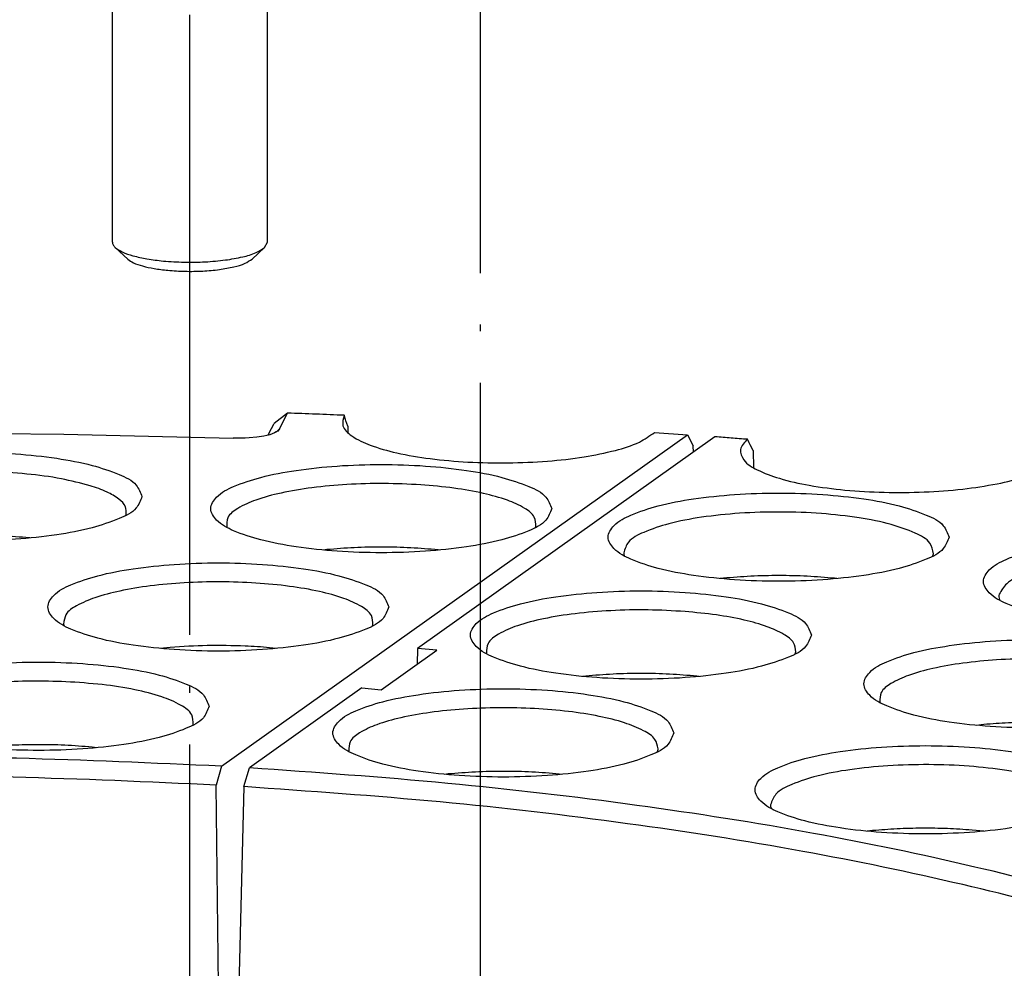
# Model space of a CAD drawing. Header units: inches. Extents: x -399 to 442, y -299 to 295.
# Tile 46 of 138: x -116 to -101, y 194 to 208. Entities that reach past the tile are written whole.
import ezdxf

# ---------------------------------------------------------------- set-up
doc = ezdxf.new("R2010")
doc.units = ezdxf.units.IN
doc.linetypes.add('DOT_CENTER', pattern=[14, 12, -1, 0, -1])
doc.layers.add('1', color=7, linetype='Continuous')
doc.dimstyles.get("Standard").update_dxf_attribs({"dimtxt": 0.18, "dimasz": 0.18, "dimexe": 0.18, "dimexo": 0.0625, "dimgap": 0.09, "dimtad": 0, "dimtih": 1, "dimtoh": 1, "dimdec": 4, "dimzin": 0, "dimdsep": 46, "dimtxsty": 'Standard', "dimcen": 0.09, "dimadec": 0, "dimazin": 0, "dimtfac": 1, "dimtdec": 4, "dimtofl": 0, "dimtmove": 0, "dimatfit": 3, "dimfxl": 1, "dimtolj": 1, "dimtzin": 0, "dimarcsym": 0})

# ---------------------------------------------------------------- blocks, each defined once
blk = doc.blocks.new('0515-0773_3', base_point=(-144.198, 255.539))
at = {"color": 7, "linetype": 'Continuous'}
for p, q in [((-142.998, 256.109), (-142.998, 261.097)), ((-139.998, 256.109), (-139.998, 261.098)), ((-142.943, 256.005), (-142.702, 255.781)), ((-140.052, 256.005), (-140.293, 255.781)), ((-140.052, 256.005), (-139.998, 256.109))]:
    blk.add_line(p, q, dxfattribs=at)
for points, knots in [([(-142.998, 256.109), (-142.995, 256.091), (-142.988, 256.051), (-142.959, 256.021), (-142.943, 256.005)], [0, 0, 0, 0, 0.0542728, 0.1201719, 0.1201719, 0.1201719, 0.1201719]), ([(-142.943, 256.005), (-142.899, 255.975), (-142.794, 255.902), (-142.581, 255.838), (-142.315, 255.778), (-142.117, 255.756), (-142.011, 255.744)], [0, 0, 0, 0, 0.1597756, 0.3814893, 0.6586913, 0.9787606, 0.9787606, 0.9787606, 0.9787606]), ([(-142.011, 255.744), (-141.877, 255.735), (-141.607, 255.716), (-141.206, 255.724), (-140.826, 255.756), (-140.498, 255.816), (-140.235, 255.885), (-140.106, 255.97), (-140.052, 256.005)], [0, 0, 0, 0, 0.402303, 0.812393, 1.201619, 1.543274, 1.815495, 2.005697, 2.005697, 2.005697, 2.005697]), ([(-142.702, 255.781), (-142.665, 255.756), (-142.578, 255.695), (-142.4, 255.642), (-142.179, 255.592), (-142.014, 255.574), (-141.925, 255.564)], [0, 0, 0, 0, 0.1331461, 0.3179069, 0.5489074, 0.8156303, 0.8156303, 0.8156303, 0.8156303]), ([(-141.925, 255.564), (-141.814, 255.556), (-141.588, 255.54), (-141.254, 255.547), (-140.938, 255.573), (-140.664, 255.624), (-140.445, 255.681), (-140.338, 255.752), (-140.293, 255.781)], [0, 0, 0, 0, 0.335255, 0.677, 1.001358, 1.286072, 1.512922, 1.671422, 1.671422, 1.671422, 1.671422])]:
    blk.add_open_spline(points, degree=3, knots=knots, dxfattribs=at)
at = {"layer": '1', "color": 1, "linetype": 'DOT_CENTER'}
blk.add_line((-141.498, 149.633), (-141.498, 262.598), dxfattribs=at)
blk = doc.blocks.new('N2390-20301_8__104', base_point=(-140.548, 234.274))
at = {"color": 7, "linetype": 'Continuous'}
for p, q in [((-131.333, 252.341), (-137.094, 248.244)), ((-130.674, 252.226), (-130.705, 252.292)), ((-130.654, 252.185), (-130.674, 252.226)), ((-130.596, 252.076), (-130.654, 252.185)), ((-130.596, 252.076), (-130.588, 251.743)), ((-127.115, 250.035), (-127.103, 250.075)), ((-133.091, 250.047), (-133.088, 250.037)), ((-131.171, 249.602), (-131.231, 249.596)), ((-128.973, 249.596), (-129.017, 249.601)), ((-125.827, 249.19), (-125.823, 249.18)), ((-137.795, 247.442), (-136.718, 248.209)), ((-137.094, 248.244), (-137.101, 247.936)), ((-136.718, 248.209), (-137.094, 248.244)), ((-129.779, 248.14), (-129.768, 248.18)), ((-135.756, 248.152), (-135.752, 248.142)), ((-133.836, 247.707), (-133.895, 247.701)), ((-131.638, 247.701), (-131.682, 247.706)), ((-138.171, 247.478), (-140.345, 245.932)), ((-138.171, 247.478), (-137.795, 247.442)), ((-128.141, 247.207), (-128.136, 247.196)), ((-126.127, 246.771), (-126.28, 246.755)), ((-138.42, 246.257), (-138.417, 246.247)), ((-132.444, 246.246), (-132.433, 246.285)), ((-140.456, 245.568), (-140.345, 245.932)), ((-136.5, 245.813), (-136.56, 245.806)), ((-134.303, 245.806), (-134.346, 245.811)), ((-140.456, 245.568), (-140.548, 241.691)), ((-130.248, 245.153), (-130.244, 245.145)), ((-128.281, 244.716), (-128.387, 244.705)), ((-126.129, 244.706), (-126.357, 244.727))]:
    blk.add_line(p, q, dxfattribs=at)
for points, knots in [([(-130.705, 252.292), (-130.809, 252.3), (-131.019, 252.317), (-131.228, 252.333), (-131.333, 252.341)], [0, 0, 0, 0, 0.3145229, 0.629541, 0.629541, 0.629541, 0.629541]), ([(-130.705, 252.292), (-130.766, 252.23), (-130.881, 252.114), (-130.771, 251.839), (-130.478, 251.673), (-130.049, 251.512), (-129.475, 251.388), (-128.797, 251.3), (-128.054, 251.258), (-127.292, 251.264), (-126.56, 251.317), (-125.906, 251.418), (-125.36, 251.542), (-125.062, 251.686), (-124.933, 251.749)], [0, 0, 0, 0, 0.23831, 0.448528, 0.766886, 1.229392, 1.824038, 2.520697, 3.279656, 4.056109, 4.803883, 5.479059, 6.043783, 6.471241, 6.471241, 6.471241, 6.471241]), ([(-126.8, 250.398), (-126.831, 250.477), (-126.911, 250.681), (-127.299, 250.856), (-127.806, 251.028), (-128.485, 251.153), (-129.263, 251.234), (-130.101, 251.262), (-130.937, 251.234), (-131.718, 251.153), (-132.391, 251.028), (-132.913, 250.856), (-133.267, 250.681), (-133.452, 250.398), (-133.267, 250.116), (-132.913, 249.94), (-132.391, 249.768), (-131.718, 249.644), (-130.937, 249.562), (-130.101, 249.535), (-129.263, 249.562), (-128.485, 249.644), (-127.806, 249.768), (-127.299, 249.94), (-126.911, 250.116), (-126.831, 250.319), (-126.8, 250.398)], [0, 0, 0, 0, 0.248013, 0.63675, 1.190211, 1.887011, 2.687469, 3.542067, 4.396665, 5.197123, 5.893923, 6.447384, 6.83612, 7.084134, 7.332147, 7.720883, 8.274345, 8.971144, 9.771602, 10.626201, 11.480799, 12.281257, 12.978057, 13.531518, 13.920254, 14.168267, 14.168267, 14.168267, 14.168267]), ([(-127.103, 250.075), (-127.12, 250.149), (-127.163, 250.337), (-127.509, 250.507), (-127.958, 250.667), (-128.576, 250.786), (-129.29, 250.865), (-130.064, 250.894), (-130.84, 250.87), (-131.562, 250.796), (-132.191, 250.68), (-132.656, 250.521), (-133.013, 250.357), (-133.076, 250.168), (-133.1, 250.094)], [0, 0, 0, 0, 0.21803, 0.557768, 1.053548, 1.687885, 2.423832, 3.214245, 4.007128, 4.750267, 5.395862, 5.905732, 6.259865, 6.484729, 6.484729, 6.484729, 6.484729]), ([(-119.536, 249.541), (-119.567, 249.621), (-119.647, 249.824), (-120.035, 250), (-120.542, 250.171), (-121.221, 250.296), (-121.999, 250.377), (-122.836, 250.405), (-123.673, 250.377), (-124.454, 250.296), (-125.127, 250.171), (-125.649, 250), (-126.003, 249.824), (-126.188, 249.541), (-126.003, 249.259), (-125.649, 249.083), (-125.127, 248.912), (-124.454, 248.787), (-123.673, 248.705), (-122.836, 248.678), (-121.999, 248.705), (-121.221, 248.787), (-120.542, 248.912), (-120.035, 249.083), (-119.647, 249.259), (-119.567, 249.462), (-119.536, 249.541)], [0, 0, 0, 0, 0.248013, 0.63675, 1.190211, 1.887011, 2.687469, 3.542067, 4.396665, 5.197123, 5.893923, 6.447384, 6.83612, 7.084134, 7.332147, 7.720883, 8.274345, 8.971144, 9.771602, 10.626201, 11.480799, 12.281257, 12.978057, 13.531518, 13.920254, 14.168267, 14.168267, 14.168267, 14.168267]), ([(-133.1, 250.094), (-133.099, 250.086), (-133.098, 250.07), (-133.093, 250.055), (-133.091, 250.047)], [0, 0, 0, 0, 0.02393654, 0.04835676, 0.04835676, 0.04835676, 0.04835676]), ([(-119.839, 249.218), (-119.855, 249.29), (-119.895, 249.472), (-120.224, 249.641), (-120.654, 249.799), (-121.247, 249.919), (-121.937, 250.001), (-122.689, 250.035), (-123.451, 250.02), (-124.17, 249.956), (-124.806, 249.851), (-125.299, 249.701), (-125.676, 249.549), (-125.788, 249.367), (-125.831, 249.296)], [0, 0, 0, 0, 0.21218, 0.53869, 1.014085, 1.623579, 2.333808, 3.10161, 3.878891, 4.616779, 5.269699, 5.799822, 6.183534, 6.429403, 6.429403, 6.429403, 6.429403]), ([(-129.017, 249.601), (-129.193, 249.616), (-129.552, 249.646), (-130.094, 249.657), (-130.636, 249.647), (-130.995, 249.617), (-131.171, 249.602)], [0, 0, 0, 0, 0.530397, 1.078155, 1.626126, 2.157153, 2.157153, 2.157153, 2.157153]), ([(-129.465, 248.503), (-129.496, 248.583), (-129.576, 248.786), (-129.964, 248.962), (-130.471, 249.133), (-131.149, 249.258), (-131.928, 249.339), (-132.765, 249.367), (-133.602, 249.339), (-134.382, 249.258), (-135.055, 249.133), (-135.577, 248.962), (-135.932, 248.786), (-136.117, 248.503), (-135.932, 248.221), (-135.577, 248.045), (-135.055, 247.874), (-134.382, 247.749), (-133.602, 247.667), (-132.765, 247.64), (-131.928, 247.667), (-131.149, 247.749), (-130.471, 247.874), (-129.964, 248.045), (-129.576, 248.221), (-129.496, 248.424), (-129.465, 248.503)], [0, 0, 0, 0, 0.248013, 0.63675, 1.190211, 1.887011, 2.687469, 3.542067, 4.396665, 5.197123, 5.893923, 6.447384, 6.83612, 7.084134, 7.332147, 7.720883, 8.274345, 8.971144, 9.771602, 10.626201, 11.480799, 12.281257, 12.978057, 13.531518, 13.920254, 14.168267, 14.168267, 14.168267, 14.168267]), ([(-125.831, 249.296), (-125.834, 249.278), (-125.84, 249.243), (-125.831, 249.208), (-125.827, 249.19)], [0, 0, 0, 0, 0.0532544, 0.1070585, 0.1070585, 0.1070585, 0.1070585]), ([(-131.913, 248.958), (-132.152, 248.972), (-132.631, 248.999), (-133.341, 248.982), (-134.018, 248.927), (-134.622, 248.832), (-135.126, 248.705), (-135.482, 248.554), (-135.748, 248.379), (-135.753, 248.218), (-135.756, 248.152)], [0, 0, 0, 0, 0.715599, 1.438648, 2.129821, 2.752091, 3.273752, 3.672432, 3.943941, 4.133844, 4.133844, 4.133844, 4.133844]), ([(-129.768, 248.18), (-129.777, 248.24), (-129.798, 248.386), (-130.033, 248.543), (-130.35, 248.685), (-130.793, 248.806), (-131.324, 248.903), (-131.71, 248.939), (-131.913, 248.958)], [0, 0, 0, 0, 0.176579, 0.426328, 0.781955, 1.241462, 1.789304, 2.402751, 2.402751, 2.402751, 2.402751]), ([(-121.85, 247.558), (-121.881, 247.637), (-121.961, 247.841), (-122.349, 248.016), (-122.856, 248.188), (-123.535, 248.312), (-124.313, 248.394), (-125.15, 248.421), (-125.987, 248.394), (-126.767, 248.312), (-127.44, 248.188), (-127.962, 248.016), (-128.317, 247.841), (-128.502, 247.558), (-128.317, 247.275), (-127.962, 247.1), (-127.44, 246.928), (-126.767, 246.803), (-125.987, 246.722), (-125.15, 246.695), (-124.313, 246.722), (-123.535, 246.803), (-122.856, 246.928), (-122.349, 247.1), (-121.961, 247.275), (-121.881, 247.479), (-121.85, 247.558)], [0, 0, 0, 0, 0.248013, 0.63675, 1.190211, 1.887011, 2.687469, 3.542067, 4.396665, 5.197123, 5.893923, 6.447384, 6.83612, 7.084134, 7.332147, 7.720883, 8.274345, 8.971144, 9.771602, 10.626201, 11.480799, 12.281257, 12.978057, 13.531518, 13.920254, 14.168267, 14.168267, 14.168267, 14.168267]), ([(-122.155, 247.225), (-122.162, 247.289), (-122.181, 247.445), (-122.439, 247.61), (-122.785, 247.758), (-123.27, 247.882), (-123.849, 247.975), (-124.5, 248.033), (-125.185, 248.051), (-125.868, 248.029), (-126.514, 247.968), (-127.083, 247.871), (-127.557, 247.744), (-127.89, 247.596), (-128.136, 247.424), (-128.14, 247.271), (-128.141, 247.207)], [0, 0, 0, 0, 0.185983, 0.453655, 0.840471, 1.342213, 1.938898, 2.602263, 3.299205, 3.994354, 4.652456, 5.240775, 5.731694, 6.106351, 6.362994, 6.546096, 6.546096, 6.546096, 6.546096]), ([(-131.682, 247.706), (-131.858, 247.721), (-132.216, 247.751), (-132.758, 247.762), (-133.301, 247.752), (-133.659, 247.722), (-133.836, 247.707)], [0, 0, 0, 0, 0.530396, 1.078153, 1.626124, 2.15715, 2.15715, 2.15715, 2.15715]), ([(-132.13, 246.608), (-132.161, 246.688), (-132.24, 246.891), (-132.628, 247.067), (-133.135, 247.238), (-133.814, 247.363), (-134.593, 247.445), (-135.43, 247.472), (-136.267, 247.445), (-137.047, 247.363), (-137.72, 247.238), (-138.242, 247.067), (-138.596, 246.891), (-138.782, 246.608), (-138.596, 246.326), (-138.242, 246.15), (-137.72, 245.979), (-137.047, 245.854), (-136.267, 245.772), (-135.43, 245.745), (-134.593, 245.772), (-133.814, 245.854), (-133.135, 245.979), (-132.628, 246.15), (-132.24, 246.326), (-132.161, 246.529), (-132.13, 246.608)], [0, 0, 0, 0, 0.248013, 0.63675, 1.190211, 1.887011, 2.687469, 3.542067, 4.396665, 5.197123, 5.893923, 6.447384, 6.83612, 7.084134, 7.332147, 7.720883, 8.274345, 8.971144, 9.771602, 10.626201, 11.480799, 12.281257, 12.978057, 13.531518, 13.920254, 14.168267, 14.168267, 14.168267, 14.168267]), ([(-132.431, 246.301), (-132.446, 246.365), (-132.485, 246.521), (-132.754, 246.678), (-133.112, 246.824), (-133.604, 246.943), (-134.185, 247.033), (-134.834, 247.086), (-135.513, 247.102), (-136.189, 247.077), (-136.824, 247.014), (-137.385, 246.916), (-137.85, 246.79), (-138.176, 246.642), (-138.417, 246.472), (-138.419, 246.32), (-138.42, 246.257)], [0, 0, 0, 0, 0.190005, 0.469166, 0.86595, 1.373744, 1.972077, 2.632955, 3.323984, 4.010777, 4.659223, 5.23777, 5.719922, 6.087767, 6.340207, 6.521356, 6.521356, 6.521356, 6.521356]), ([(-124.204, 246.774), (-124.362, 246.785), (-124.682, 246.808), (-125.166, 246.816), (-125.65, 246.807), (-125.97, 246.783), (-126.127, 246.771)], [0, 0, 0, 0, 0.476051, 0.96378, 1.451109, 1.925972, 1.925972, 1.925972, 1.925972]), ([(-132.433, 246.285), (-132.432, 246.288), (-132.431, 246.293), (-132.431, 246.298), (-132.431, 246.301)], [0, 0, 0, 0, 0.007997, 0.01595734, 0.01595734, 0.01595734, 0.01595734]), ([(-123.958, 245.507), (-123.989, 245.587), (-124.069, 245.79), (-124.456, 245.966), (-124.964, 246.137), (-125.642, 246.262), (-126.421, 246.344), (-127.258, 246.371), (-128.095, 246.344), (-128.875, 246.262), (-129.548, 246.137), (-130.07, 245.966), (-130.425, 245.79), (-130.61, 245.507), (-130.425, 245.225), (-130.07, 245.049), (-129.548, 244.878), (-128.875, 244.753), (-128.095, 244.671), (-127.258, 244.644), (-126.421, 244.671), (-125.642, 244.753), (-124.964, 244.878), (-124.456, 245.049), (-124.069, 245.225), (-123.989, 245.428), (-123.958, 245.507)], [0, 0, 0, 0, 0.248013, 0.63675, 1.190211, 1.887011, 2.687469, 3.542067, 4.396665, 5.197123, 5.893923, 6.447384, 6.83612, 7.084134, 7.332147, 7.720883, 8.274345, 8.971144, 9.771602, 10.626201, 11.480799, 12.281257, 12.978057, 13.531518, 13.920254, 14.168267, 14.168267, 14.168267, 14.168267]), ([(-121.136, 242.428), (-121.928, 242.718), (-123.62, 243.34), (-126.398, 244.06), (-129.509, 244.706), (-132.916, 245.238), (-136.558, 245.665), (-139.065, 245.842), (-140.345, 245.932)], [0, 0, 0, 0, 2.527921, 5.405298, 8.597196, 12.060257, 15.744753, 19.596151, 19.596151, 19.596151, 19.596151]), ([(-124.261, 245.184), (-124.277, 245.257), (-124.32, 245.444), (-124.661, 245.614), (-125.106, 245.774), (-125.719, 245.893), (-126.428, 245.973), (-127.196, 246.003), (-127.969, 245.981), (-128.691, 245.909), (-129.322, 245.796), (-129.794, 245.639), (-130.155, 245.478), (-130.229, 245.29), (-130.258, 245.217)], [0, 0, 0, 0, 0.216706, 0.553439, 1.044595, 1.673317, 2.403483, 3.188864, 3.978355, 4.720497, 5.367977, 5.882648, 6.243539, 6.472395, 6.472395, 6.472395, 6.472395]), ([(-134.346, 245.811), (-134.523, 245.826), (-134.881, 245.856), (-135.423, 245.867), (-135.965, 245.857), (-136.324, 245.827), (-136.5, 245.813)], [0, 0, 0, 0, 0.530395, 1.078151, 1.62612, 2.157146, 2.157146, 2.157146, 2.157146]), ([(-121.413, 242.103), (-122.198, 242.391), (-123.877, 243.006), (-126.631, 243.718), (-129.716, 244.358), (-133.093, 244.883), (-136.703, 245.305), (-139.186, 245.479), (-140.456, 245.568)], [0, 0, 0, 0, 2.50722, 5.360363, 8.524721, 11.95726, 15.60865, 19.424812, 19.424812, 19.424812, 19.424812]), ([(-130.258, 245.217), (-130.257, 245.206), (-130.256, 245.185), (-130.251, 245.164), (-130.248, 245.153)], [0, 0, 0, 0, 0.03177814, 0.06429893, 0.06429893, 0.06429893, 0.06429893]), ([(-126.357, 244.727), (-126.516, 244.738), (-126.838, 244.76), (-127.322, 244.765), (-127.805, 244.754), (-128.124, 244.729), (-128.281, 244.716)], [0, 0, 0, 0, 0.47774, 0.965974, 1.452606, 1.925595, 1.925595, 1.925595, 1.925595])]:
    blk.add_open_spline(points, degree=3, knots=knots, dxfattribs=at)
blk = doc.blocks.new('N2390-20301_7__105', base_point=(-175.313, 236.664))
at = {"color": 7, "linetype": 'Continuous'}
for p, q in [((-139.607, 252.799), (-139.869, 252.598)), ((-139.763, 252.492), (-139.607, 252.799)), ((-138.488, 252.678), (-138.51, 252.757)), ((-139.967, 252.406), (-139.869, 252.598)), ((-138.479, 252.651), (-138.488, 252.678)), ((-138.441, 252.545), (-138.479, 252.651)), ((-147.226, 252.422), (-143.938, 252.393)), ((-143.938, 252.393), (-140.66, 252.313)), ((-140.886, 245.963), (-131.863, 252.38)), ((-139.953, 252.382), (-140.067, 252.354)), ((-139.983, 252.375), (-139.967, 252.406)), ((-139.862, 252.416), (-139.953, 252.382)), ((-139.826, 252.434), (-139.862, 252.416)), ((-139.797, 252.453), (-139.826, 252.434)), ((-139.763, 252.492), (-139.797, 252.453)), ((-138.441, 252.545), (-138.439, 252.422)), ((-132.503, 252.426), (-131.863, 252.38)), ((-131.863, 252.38), (-131.753, 252.164)), ((-140.504, 252.312), (-140.66, 252.313)), ((-140.425, 252.314), (-140.504, 252.312)), ((-140.348, 252.318), (-140.425, 252.314)), ((-140.201, 252.333), (-140.348, 252.318)), ((-140.067, 252.354), (-140.201, 252.333)), ((-131.75, 252.044), (-131.753, 252.164)), ((-142.738, 250.822), (-142.733, 250.837)), ((-134.806, 250.589), (-134.801, 250.603)), ((-144.593, 250.382), (-144.607, 250.384)), ((-138.846, 250.156), (-138.919, 250.148)), ((-136.662, 250.148), (-136.693, 250.151)), ((-143.942, 248.716), (-143.93, 248.682)), ((-137.961, 248.683), (-137.954, 248.699)), ((-141.88, 248.263), (-142.074, 248.244)), ((-139.818, 248.244), (-139.956, 248.258)), ((-141.438, 246.763), (-141.436, 246.767)), ((-143.296, 246.322), (-143.389, 246.332)), ((-140.886, 245.963), (-140.987, 245.598)), ((-140.942, 241.714), (-140.987, 245.598))]:
    blk.add_line(p, q, dxfattribs=at)
at = {"color": 1, "linetype": 'Continuous'}
blk.add_line((-139.763, 252.492), (-139.827, 252.433), dxfattribs=at)
at = {"color": 7, "linetype": 'Continuous'}
for points, knots in [([(-138.51, 252.757), (-138.693, 252.764), (-139.058, 252.779), (-139.424, 252.793), (-139.607, 252.799)], [0, 0, 0, 0, 0.548465, 1.097659, 1.097659, 1.097659, 1.097659]), ([(-138.51, 252.757), (-138.53, 252.687), (-138.575, 252.528), (-138.325, 252.314), (-137.974, 252.155), (-137.456, 252.012), (-136.823, 251.907), (-136.102, 251.844), (-135.343, 251.828), (-134.592, 251.861), (-133.895, 251.937), (-133.302, 252.061), (-132.829, 252.198), (-132.598, 252.359), (-132.503, 252.426)], [0, 0, 0, 0, 0.202502, 0.46227, 0.85959, 1.397597, 2.052729, 2.788933, 3.563217, 4.329577, 5.042626, 5.66127, 6.152929, 6.500608, 6.500608, 6.500608, 6.500608]), ([(-142.425, 251.184), (-142.456, 251.263), (-142.535, 251.467), (-142.923, 251.642), (-143.43, 251.814), (-144.109, 251.939), (-144.887, 252.02), (-145.725, 252.048), (-146.561, 252.02), (-147.342, 251.939), (-148.015, 251.814), (-148.537, 251.642), (-148.891, 251.467), (-149.077, 251.184), (-148.891, 250.902), (-148.537, 250.726), (-148.015, 250.555), (-147.342, 250.43), (-146.561, 250.348), (-145.725, 250.321), (-144.887, 250.348), (-144.109, 250.43), (-143.43, 250.555), (-142.923, 250.726), (-142.535, 250.902), (-142.456, 251.105), (-142.425, 251.184)], [0, 0, 0, 0, 0.248013, 0.63675, 1.190211, 1.887011, 2.687469, 3.542067, 4.396665, 5.197123, 5.893923, 6.447384, 6.83612, 7.084134, 7.332147, 7.720883, 8.274345, 8.971144, 9.771602, 10.626201, 11.480799, 12.281257, 12.978057, 13.531518, 13.920254, 14.168267, 14.168267, 14.168267, 14.168267]), ([(-134.493, 250.95), (-134.524, 251.029), (-134.604, 251.233), (-134.991, 251.409), (-135.499, 251.58), (-136.177, 251.705), (-136.956, 251.786), (-137.793, 251.814), (-138.63, 251.786), (-139.41, 251.705), (-140.083, 251.58), (-140.605, 251.409), (-140.96, 251.233), (-141.145, 250.95), (-140.96, 250.668), (-140.605, 250.492), (-140.083, 250.321), (-139.41, 250.196), (-138.63, 250.114), (-137.793, 250.087), (-136.956, 250.114), (-136.177, 250.196), (-135.499, 250.321), (-134.991, 250.492), (-134.604, 250.668), (-134.524, 250.871), (-134.493, 250.95)], [0, 0, 0, 0, 0.248013, 0.63675, 1.190211, 1.887011, 2.687469, 3.542067, 4.396665, 5.197123, 5.893923, 6.447384, 6.83612, 7.084134, 7.332147, 7.720883, 8.274345, 8.971144, 9.771602, 10.626201, 11.480799, 12.281257, 12.978057, 13.531518, 13.920254, 14.168267, 14.168267, 14.168267, 14.168267]), ([(-143.429, 251.394), (-143.614, 251.442), (-144.016, 251.547), (-144.673, 251.629), (-145.394, 251.675), (-146.137, 251.671), (-146.854, 251.622), (-147.497, 251.53), (-148.039, 251.402), (-148.42, 251.246), (-148.708, 251.066), (-148.712, 250.896), (-148.713, 250.827)], [0, 0, 0, 0, 0.572068, 1.245584, 1.982401, 2.739187, 3.471049, 4.135046, 4.693852, 5.120431, 5.407914, 5.605865, 5.605865, 5.605865, 5.605865]), ([(-137.03, 251.411), (-137.267, 251.423), (-137.743, 251.446), (-138.445, 251.425), (-139.112, 251.366), (-139.701, 251.269), (-140.191, 251.139), (-140.533, 250.989), (-140.786, 250.811), (-140.782, 250.653), (-140.78, 250.588)], [0, 0, 0, 0, 0.712602, 1.427943, 2.107794, 2.71645, 3.223675, 3.60873, 3.869712, 4.056683, 4.056683, 4.056683, 4.056683]), ([(-134.801, 250.603), (-134.804, 250.666), (-134.809, 250.818), (-135.052, 250.987), (-135.38, 251.134), (-135.846, 251.259), (-136.407, 251.358), (-136.814, 251.393), (-137.03, 251.411)], [0, 0, 0, 0, 0.181296, 0.435456, 0.804815, 1.287791, 1.866392, 2.514192, 2.514192, 2.514192, 2.514192]), ([(-142.733, 250.837), (-142.731, 250.889), (-142.727, 251.008), (-142.889, 251.159), (-143.121, 251.291), (-143.318, 251.357), (-143.429, 251.394)], [0, 0, 0, 0, 0.150397, 0.3423744, 0.6107867, 0.9614929, 0.9614929, 0.9614929, 0.9614929]), ([(-144.607, 250.384), (-144.783, 250.399), (-145.14, 250.43), (-145.681, 250.443), (-146.224, 250.434), (-146.584, 250.406), (-146.761, 250.392)], [0, 0, 0, 0, 0.528639, 1.075765, 1.624255, 2.156932, 2.156932, 2.156932, 2.156932]), ([(-136.693, 250.151), (-136.868, 250.167), (-137.226, 250.197), (-137.768, 250.209), (-138.311, 250.2), (-138.67, 250.171), (-138.846, 250.156)], [0, 0, 0, 0, 0.529523, 1.07697, 1.625206, 2.157064, 2.157064, 2.157064, 2.157064]), ([(-137.646, 249.046), (-137.677, 249.125), (-137.757, 249.329), (-138.145, 249.504), (-138.652, 249.676), (-139.33, 249.8), (-140.109, 249.882), (-140.946, 249.909), (-141.783, 249.882), (-142.563, 249.8), (-143.236, 249.676), (-143.758, 249.504), (-144.113, 249.329), (-144.298, 249.046), (-144.113, 248.763), (-143.758, 248.588), (-143.236, 248.416), (-142.563, 248.291), (-141.783, 248.21), (-140.946, 248.183), (-140.109, 248.21), (-139.33, 248.291), (-138.652, 248.416), (-138.145, 248.588), (-137.757, 248.763), (-137.677, 248.967), (-137.646, 249.046)], [0, 0, 0, 0, 0.248013, 0.63675, 1.190211, 1.887011, 2.687469, 3.542067, 4.396665, 5.197123, 5.893923, 6.447384, 6.83612, 7.084134, 7.332147, 7.720883, 8.274345, 8.971144, 9.771602, 10.626201, 11.480799, 12.281257, 12.978057, 13.531518, 13.920254, 14.168267, 14.168267, 14.168267, 14.168267]), ([(-137.954, 248.699), (-137.957, 248.763), (-137.964, 248.916), (-138.211, 249.086), (-138.545, 249.234), (-139.019, 249.36), (-139.588, 249.456), (-140.232, 249.517), (-140.913, 249.539), (-141.596, 249.521), (-142.245, 249.464), (-142.823, 249.37), (-143.307, 249.247), (-143.654, 249.1), (-143.913, 248.936), (-143.934, 248.78), (-143.942, 248.716)], [0, 0, 0, 0, 0.183066, 0.441026, 0.816507, 1.307344, 1.894696, 2.551135, 3.244202, 3.938966, 4.600386, 5.195657, 5.696745, 6.083759, 6.352243, 6.538295, 6.538295, 6.538295, 6.538295]), ([(-140.429, 248.29), (-140.673, 248.297), (-141.157, 248.311), (-141.64, 248.279), (-141.88, 248.263)], [0, 0, 0, 0, 0.731683, 1.45142, 1.45142, 1.45142, 1.45142]), ([(-139.956, 248.258), (-140.034, 248.264), (-140.192, 248.278), (-140.35, 248.286), (-140.429, 248.29)], [0, 0, 0, 0, 0.2348522, 0.4743872, 0.4743872, 0.4743872, 0.4743872]), ([(-141.124, 247.125), (-141.155, 247.204), (-141.235, 247.407), (-141.623, 247.583), (-142.13, 247.754), (-142.808, 247.879), (-143.587, 247.961), (-144.424, 247.988), (-145.261, 247.961), (-146.041, 247.879), (-146.714, 247.754), (-147.236, 247.583), (-147.591, 247.407), (-147.776, 247.125), (-147.591, 246.842), (-147.236, 246.666), (-146.714, 246.495), (-146.041, 246.37), (-145.261, 246.288), (-144.424, 246.261), (-143.587, 246.288), (-142.808, 246.37), (-142.13, 246.495), (-141.623, 246.666), (-141.235, 246.842), (-141.155, 247.045), (-141.124, 247.125)], [0, 0, 0, 0, 0.248013, 0.63675, 1.190211, 1.887011, 2.687469, 3.542067, 4.396665, 5.197123, 5.893923, 6.447384, 6.83612, 7.084134, 7.332147, 7.720883, 8.274345, 8.971144, 9.771602, 10.626201, 11.480799, 12.281257, 12.978057, 13.531518, 13.920254, 14.168267, 14.168267, 14.168267, 14.168267]), ([(-143.9, 247.599), (-144.123, 247.606), (-144.568, 247.618), (-145.221, 247.589), (-145.835, 247.527), (-146.378, 247.432), (-146.83, 247.31), (-147.154, 247.166), (-147.394, 247.007), (-147.413, 246.858), (-147.421, 246.797)], [0, 0, 0, 0, 0.670521, 1.334208, 1.960153, 2.519811, 2.989146, 3.351629, 3.604949, 3.783625, 3.783625, 3.783625, 3.783625]), ([(-141.436, 246.767), (-141.436, 246.835), (-141.438, 246.999), (-141.712, 247.177), (-142.076, 247.331), (-142.595, 247.459), (-143.215, 247.555), (-143.664, 247.584), (-143.9, 247.599)], [0, 0, 0, 0, 0.193093, 0.469624, 0.878431, 1.414673, 2.054169, 2.762887, 2.762887, 2.762887, 2.762887]), ([(-143.389, 246.332), (-143.566, 246.346), (-143.925, 246.375), (-144.468, 246.383), (-145.009, 246.371), (-145.367, 246.339), (-145.542, 246.324)], [0, 0, 0, 0, 0.532711, 1.081214, 1.628332, 2.156941, 2.156941, 2.156941, 2.156941]), ([(-140.886, 245.963), (-142.209, 246.024), (-144.867, 246.145), (-148.858, 246.158), (-152.828, 246.051), (-156.71, 245.809), (-160.443, 245.454), (-162.864, 245.099), (-164.042, 244.925)], [0, 0, 0, 0, 3.970677, 7.9817, 11.971904, 15.880532, 19.648454, 23.219398, 23.219398, 23.219398, 23.219398]), ([(-140.987, 245.598), (-142.297, 245.658), (-144.93, 245.778), (-148.883, 245.789), (-152.814, 245.682), (-156.658, 245.44), (-160.355, 245.088), (-162.751, 244.735), (-163.916, 244.563)], [0, 0, 0, 0, 3.933535, 7.90647, 11.858194, 15.728514, 19.458859, 22.993505, 22.993505, 22.993505, 22.993505])]:
    blk.add_open_spline(points, degree=3, knots=knots, dxfattribs=at)
blk = doc.blocks.new('N2390-60301__120', base_point=(-230.231, 166.276))
for name, p in [('0515-0773_3', (-144.198, 255.539)), ('N2390-20301_7__105', (-175.313, 236.664)), ('N2390-20301_8__104', (-140.548, 234.274))]:
    blk.add_blockref(name, p)
blk = doc.blocks.new('0515-2032_2__123', base_point=(-138.712, 315.705))
at = {"layer": '1', "color": 1, "linetype": 'DOT_CENTER'}
blk.add_line((-135.878, 324.012), (-135.878, 229.499), dxfattribs=at)
blk = doc.blocks.new('N2390-60302__126', base_point=(-176.916, 289.526))
blk.add_blockref('0515-2032_2__123', (-138.712, 315.705))
blk = doc.blocks.new('N2494-90112__127', base_point=(-386.375, -319.122))
for name, p in [('N2390-60302__126', (-176.916, 289.526)), ('N2390-60301__120', (-230.231, 166.276))]:
    blk.add_blockref(name, p)
blk = doc.blocks.new('gen1', base_point=(-147.5, 38.75))
blk.add_blockref('N2494-90112__127', (-386.375, -319.122))
at = {"layer": '1', "color": 3, "linetype": 'Continuous', "has_arrowhead": 0}
blk.add_leader([(-220.365, 251.819), (-128.627, 293.66), (1.087, 283.282)], dimstyle='Standard', dxfattribs=at)

msp = doc.modelspace()

# ---------------------------------------------------------------- block references
at = {"xscale": 0.8, "yscale": 0.8, "zscale": 0.8}
msp.add_blockref('gen1', (-118, 31), dxfattribs=at)

doc.saveas('drawing.dxf')
